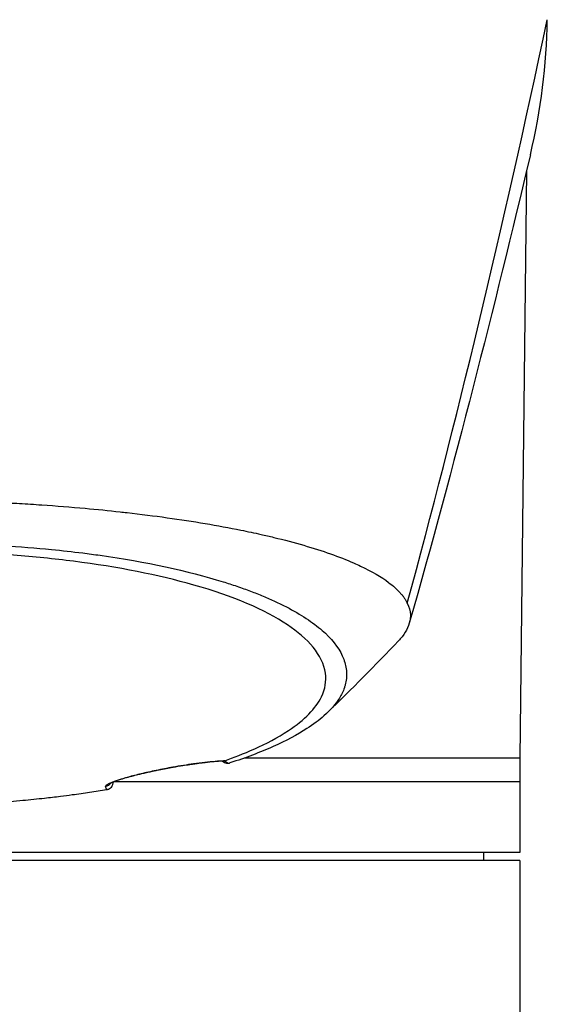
# Model space of a CAD drawing. Header units: millimetres. Extents: x 0 to 4378, y 0 to 2376.
# Tile 168 of 256: x 784 to 818, y 1524 to 1587. Entities that reach past the tile are written whole.
import ezdxf

# ---------------------------------------------------------------- set-up
doc = ezdxf.new("R2010")
doc.units = ezdxf.units.MM
doc.header["$LTSCALE"] = 0.2

# ---------------------------------------------------------------- blocks, each defined once
blk = doc.blocks.new('A$C6e2e7470')
for p, q in [((39.422, 974.979), (39.006, 937.7)), ((39.006, 937.7), (21.501, 937.7)), ((39, 937.7), (39, 931.7)), ((13.191, 936.2), (13.191, 936.2)), ((13.2, 936.203), (13.2, 936.203)), ((39, 936.2), (13.229, 936.2)), ((39, 931.7), (-39, 931.7)), ((36.713, 931.2), (36.721, 931.7)), ((39, 931.2), (-39, 931.2)), ((39, 931.2), (39, 702.181))]:
    blk.add_line(p, q)
for centre, major_axis, ratio, start_param, end_param in [((16.893, 937.616), (0.087, -0.492), 0.186259, 0, 0.125055), ((17.687, 936.839), (3.368, -0.401), 0.417932, 0.649898, 0.767024), ((12.636, 936.399), (0.486, 0.116), 0.997252, 4.62795, 5.459154), ((12.636, 936.399), (0.486, 0.116), 0.997252, 5.529727, 5.52987), ((21.912, 1383.517), (9.655, 453.028), 0.011405, 3.300558, 3.300609)]:
    blk.add_ellipse(centre, major_axis=major_axis, ratio=ratio, start_param=start_param, end_param=end_param)
for points in [[(31.855, 947.536), (34.933, 958.831), (37.919, 971.3), (40.739, 984.583)], [(39.665, 975.997), (40.339, 978.832), (40.694, 981.709), (40.739, 984.583)], [(39.665, 975.998), (37.373, 966.35), (34.835, 956.296), (31.982, 946.261)], [(31.299, 945.149), (29.82, 943.588), (28.305, 942.074), (26.815, 940.616)], [(20.184, 937.453), (20.152, 937.474), (20.118, 937.496), (20.083, 937.518)], [(20.228, 937.528), (20.215, 937.525), (20.201, 937.524), (20.187, 937.524)], [(12.771, 935.695), (12.751, 935.75), (12.731, 935.819), (12.711, 935.906)], [(13.199, 936.188), (13.198, 936.174), (13.196, 936.16), (13.195, 936.146)], [(13.196, 936.187), (13.196, 936.186), (13.197, 936.185), (13.197, 936.184)]]:
    blk.add_open_spline(points, degree=3)
for points, knots in [([(3.08, 954.045), (3.518, 954.034), (3.954, 954.02), (4.387, 954.004), (4.869, 953.987), (5.347, 953.966), (5.823, 953.944), (6.3, 953.921), (6.775, 953.896), (7.245, 953.868), (7.717, 953.841), (8.186, 953.811), (8.652, 953.779), (9.583, 953.716), (10.502, 953.643), (11.407, 953.561), (12.157, 953.494), (12.899, 953.42), (13.63, 953.339), (13.777, 953.323), (13.922, 953.307), (14.067, 953.29), (14.94, 953.191), (15.789, 953.083), (16.614, 952.967), (17.444, 952.851), (18.249, 952.728), (19.028, 952.596), (19.808, 952.464), (20.563, 952.325), (21.29, 952.178), (21.727, 952.09), (22.153, 951.999), (22.57, 951.905), (22.846, 951.843), (23.116, 951.78), (23.381, 951.716), (24.05, 951.554), (24.684, 951.386), (25.282, 951.213), (25.883, 951.038), (26.448, 950.857), (26.976, 950.671), (27.504, 950.485), (27.995, 950.293), (28.448, 950.096), (28.599, 950.03), (28.745, 949.964), (28.888, 949.897), (29.605, 949.559), (30.197, 949.211), (30.669, 948.857), (30.956, 948.642), (31.198, 948.424), (31.394, 948.204), (31.444, 948.148), (31.49, 948.093), (31.534, 948.038), (31.545, 948.024), (31.555, 948.01), (31.566, 947.996), (31.577, 947.982), (31.587, 947.968), (31.597, 947.954), (31.618, 947.927), (31.638, 947.899), (31.657, 947.871), (31.676, 947.843), (31.695, 947.815), (31.713, 947.787), (31.731, 947.759), (31.748, 947.731), (31.765, 947.703), (31.781, 947.675), (31.797, 947.647), (31.813, 947.619), (31.828, 947.591), (31.842, 947.563), (31.855, 947.534)], [0, 0, 0, 0, 0.0296065, 0.0296065, 0.0296065, 0.0625552, 0.0625552, 0.0625552, 0.0956223, 0.0956223, 0.0956223, 0.1287583, 0.1287583, 0.1287583, 0.1950345, 0.1950345, 0.1950345, 0.25, 0.25, 0.25, 0.2609996, 0.2609996, 0.2609996, 0.3271356, 0.3271356, 0.3271356, 0.3936018, 0.3936018, 0.3936018, 0.4600955, 0.4600955, 0.4600955, 0.5, 0.5, 0.5, 0.5264171, 0.5264171, 0.5264171, 0.593228, 0.593228, 0.593228, 0.6604161, 0.6604161, 0.6604161, 0.7276097, 0.7276097, 0.7276097, 0.75, 0.75, 0.75, 0.8628411, 0.8628411, 0.8628411, 0.9313886, 0.9313886, 0.9313886, 0.9485533, 0.9485533, 0.9485533, 0.9528443, 0.9528443, 0.9528443, 0.957135, 0.957135, 0.957135, 0.9657149, 0.9657149, 0.9657149, 0.9742923, 0.9742923, 0.9742923, 0.9828662, 0.9828662, 0.9828662, 0.9914358, 0.9914358, 0.9914358, 0.999992, 0.999992, 0.999992, 0.999992]), ([(20.273, 937.538), (21.335, 937.913), (22.942, 938.54), (25.344, 940.131), (26.051, 940.854), (26.647, 942.09), (26.727, 942.586), (26.492, 944.256), (25.541, 945.304), (22.82, 947.121), (20.799, 947.979), (16.066, 949.329), (13.485, 949.839), (9.438, 950.356), (8.16, 950.483), (5.722, 950.666), (4.568, 950.727), (2.309, 950.805), (1.161, 950.825), (0.023, 950.825)], [-5.847616, -5.847616, -5.847616, -5.847616, -5.038817, -5.038817, -4.426364, -4.426364, -4.019655, -4.019655, -3.083823, -3.083823, -2.043533, -2.043533, -1.111663, -1.111663, -0.700523, -0.700523, -0.341482, -0.341482, 0, 0, 0, 0]), ([(3.081, 951.324), (4.139, 951.296), (5.186, 951.251), (7.258, 951.125), (8.279, 951.045), (9.946, 950.881), (10.606, 950.808), (11.625, 950.68), (11.992, 950.631), (15.265, 950.167), (17.909, 949.598), (20.305, 948.854), (20.447, 948.809), (20.885, 948.667), (21.189, 948.563), (21.765, 948.357), (22.044, 948.252), (22.578, 948.04), (22.839, 947.931), (23.346, 947.708), (23.591, 947.595), (24.305, 947.246), (24.746, 947.004), (25.545, 946.51), (25.905, 946.258), (26.376, 945.876), (26.52, 945.751), (27.215, 945.095), (27.608, 944.547), (27.87, 943.848), (27.911, 943.709), (27.971, 943.433), (27.991, 943.293), (28.006, 943.017), (28.002, 942.88), (27.975, 942.615), (27.951, 942.486), (27.902, 942.297), (27.884, 942.236), (27.824, 942.058), (27.775, 941.94), (27.668, 941.718), (27.611, 941.614), (27.311, 941.131), (26.985, 940.755), (26.254, 940.109), (25.892, 939.838), (24.871, 939.176), (24.152, 938.793), (22.926, 938.246), (22.494, 938.069), (21.583, 937.725), (21.103, 937.558), (20.601, 937.397)], [0.000005, 0.000005, 0.000005, 0.000005, 0.319511, 0.319511, 0.639479, 0.639479, 0.852403, 0.852403, 0.973891, 0.973891, 1.947625, 1.947625, 2.010365, 2.010365, 2.139691, 2.139691, 2.265575, 2.265575, 2.393345, 2.393345, 2.521559, 2.521559, 2.781941, 2.781941, 3.041001, 3.041001, 3.166048, 3.166048, 3.692233, 3.692233, 3.821507, 3.821507, 3.951206, 3.951206, 4.07808, 4.07808, 4.201324, 4.201324, 4.258471, 4.258471, 4.368502, 4.368502, 4.468635, 4.468635, 4.831764, 4.831764, 5.102761, 5.102761, 5.508805, 5.508805, 5.711646, 5.711646, 5.914059, 5.914059, 5.914059, 5.914059]), ([(31.855, 947.534), (31.961, 947.286), (32.04, 947.065), (32.05, 946.756), (32.05, 946.72), (32.046, 946.59), (32.035, 946.495), (31.94, 946.022), (31.737, 945.645), (31.375, 945.23), (31.338, 945.189), (31.299, 945.149)], [0.0002343, 0.0002343, 0.0002343, 0.0002343, 0.3196338, 0.3196338, 0.3611236, 0.3611236, 0.4717969, 0.4717969, 0.9144158, 0.9144158, 0.9629283, 0.9629283, 0.9629283, 0.9629283]), ([(12.711, 935.906), (12.701, 935.948), (12.766, 936.007), (12.892, 936.071), (12.905, 936.078), (12.919, 936.085), (12.933, 936.092), (13.016, 936.132), (13.121, 936.175), (13.252, 936.222), (13.317, 936.246), (13.389, 936.271), (13.47, 936.298), (13.551, 936.325), (13.633, 936.35), (13.725, 936.378), (13.788, 936.398), (13.856, 936.418), (13.934, 936.44), (14.072, 936.48), (14.2, 936.516), (14.365, 936.559), (14.426, 936.575), (14.493, 936.593), (14.568, 936.612), (14.627, 936.627), (14.686, 936.642), (14.747, 936.657), (14.83, 936.677), (14.915, 936.698), (15.002, 936.719), (15.057, 936.732), (15.108, 936.743), (15.159, 936.755), (15.249, 936.776), (15.342, 936.798), (15.473, 936.827), (15.514, 936.836), (15.556, 936.845), (15.598, 936.854), (15.66, 936.868), (15.723, 936.881), (15.786, 936.894), (15.879, 936.914), (15.946, 936.928), (16.059, 936.951), (16.074, 936.954), (16.091, 936.958), (16.109, 936.961), (16.398, 937.02), (16.693, 937.076), (16.991, 937.129)], [0, 0, 0, 0, 0.25, 0.25, 0.25, 0.275957, 0.275957, 0.275957, 0.425518, 0.425518, 0.425518, 0.5, 0.5, 0.5, 0.573987, 0.573987, 0.573987, 0.625, 0.625, 0.625, 0.716202, 0.716202, 0.716202, 0.75, 0.75, 0.75, 0.776323, 0.776323, 0.776323, 0.8125, 0.8125, 0.8125, 0.835296, 0.835296, 0.835296, 0.875, 0.875, 0.875, 0.887583, 0.887583, 0.887583, 0.90625, 0.90625, 0.90625, 0.933682, 0.933682, 0.933682, 0.9375, 0.9375, 0.9375, 1, 1, 1, 1]), ([(16.98, 937.123), (16.632, 937.061), (16.268, 936.991), (15.586, 936.849), (15.258, 936.776), (14.665, 936.633), (14.392, 936.563), (13.905, 936.427), (13.69, 936.362), (13.32, 936.238), (13.171, 936.179), (13.035, 936.115), (13.003, 936.096), (12.998, 936.093), (12.998, 936.092), (12.998, 936.092)], [0, 0, 0, 0, 0.1080701, 0.1080701, 0.2113877, 0.2113877, 0.3139866, 0.3139866, 0.4245434, 0.4245434, 0.5528567, 0.5528567, 0.6252488, 0.6252488, 0.6303491, 0.6303491, 0.6303491, 0.6303491]), ([(20.187, 937.523), (19.885, 937.511), (19.485, 937.478), (18.782, 937.397), (18.539, 937.366), (17.884, 937.275), (17.438, 937.205), (16.98, 937.123)], [0, 0, 0, 0, 0.1985229, 0.1985229, 0.2907872, 0.2907872, 0.4329572, 0.4329572, 0.4329572, 0.4329572]), ([(16.991, 937.129), (17.196, 937.166), (17.402, 937.2), (17.609, 937.233), (17.747, 937.256), (17.907, 937.28), (18.045, 937.301), (18.112, 937.311), (18.174, 937.32), (18.228, 937.327), (18.327, 937.342), (18.425, 937.355), (18.523, 937.368), (18.586, 937.377), (18.649, 937.385), (18.712, 937.393), (18.791, 937.403), (18.87, 937.413), (18.948, 937.422), (18.954, 937.423), (18.961, 937.424), (18.967, 937.424), (19.042, 937.433), (19.133, 937.444), (19.18, 937.449), (19.374, 937.47), (19.558, 937.488), (19.733, 937.503), (19.926, 937.519), (20.108, 937.531), (20.273, 937.538)], [0, 0, 0, 0, 0.125, 0.125, 0.125, 0.2090035, 0.2090035, 0.2090035, 0.25, 0.25, 0.25, 0.3256794, 0.3256794, 0.3256794, 0.375, 0.375, 0.375, 0.4375, 0.4375, 0.4375, 0.442409, 0.442409, 0.442409, 0.5, 0.5, 0.5, 0.7377626, 0.7377626, 0.7377626, 0.9999993, 0.9999993, 0.9999993, 0.9999993]), ([(20.19, 937.459), (20.269, 937.404), (20.358, 937.37), (20.441, 937.37), (20.451, 937.371), (20.46, 937.371), (20.47, 937.372)], [0.4975145, 0.4975145, 0.4975145, 0.4975145, 0.9461679, 0.9461679, 0.9461679, 0.9999981, 0.9999981, 0.9999981, 0.9999981]), ([(20.273, 937.538), (20.266, 937.536), (20.259, 937.534), (20.244, 937.53), (20.237, 937.529), (20.228, 937.528)], [0.000001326, 0.000001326, 0.000001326, 0.000001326, 0.003011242, 0.003011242, 0.005941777, 0.005941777, 0.005941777, 0.005941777]), ([(20.47, 937.372), (20.495, 937.374), (20.519, 937.377), (20.563, 937.386), (20.583, 937.391), (20.601, 937.397)], [-0.01640349, -0.01640349, -0.01640349, -0.01640349, -0.00821386, -0.00821386, -0.00002089, -0.00002089, -0.00002089, -0.00002089]), ([(12.837, 935.71), (12.915, 935.734), (13.018, 935.797), (13.075, 935.862), (13.082, 935.871), (13.089, 935.88), (13.095, 935.888), (13.121, 935.922), (13.134, 935.928), (13.168, 936.026), (13.202, 936.124), (13.197, 936.177), (13.197, 936.184)], [0.0000145, 0.0000145, 0.0000145, 0.0000145, 0.4407612, 0.4407612, 0.4407612, 0.5, 0.5, 0.5, 0.75, 0.75, 0.75, 1, 1, 1, 1]), ([(12.771, 935.695), (12.418, 935.634), (12.059, 935.576), (11.333, 935.464), (10.965, 935.411), (10.344, 935.327), (10.091, 935.294), (9.509, 935.221), (9.173, 935.181), (8.376, 935.093), (7.918, 935.045), (7.195, 934.977), (6.927, 934.953), (5.695, 934.85), (4.715, 934.785), (2.737, 934.69), (1.738, 934.661), (0.621, 934.65), (0.382, 934.648), (0.143, 934.648), (0.025, 934.648)], [-1.260137, -1.260137, -1.260137, -1.260137, -1.13977, -1.13977, -1.019298, -1.019298, -0.938268, -0.938268, -0.827897, -0.827897, -0.68116, -0.68116, -0.598483, -0.598483, -0.299873, -0.299873, 0, 0, 0.035566, 0.071132, 0.071132, 0.071132, 0.071132]), ([(12.837, 935.71), (12.826, 935.707), (12.815, 935.704), (12.793, 935.699), (12.782, 935.696), (12.771, 935.695)], [-0.007110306, -0.007110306, -0.007110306, -0.007110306, -0.003649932, -0.003649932, -0.000004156, -0.000004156, -0.000004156, -0.000004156])]:
    blk.add_open_spline(points, degree=3, knots=knots)

msp = doc.modelspace()

# ---------------------------------------------------------------- block references
msp.add_blockref('A$C6e2e7470', (777.219, 602.257))

doc.saveas('drawing.dxf')
